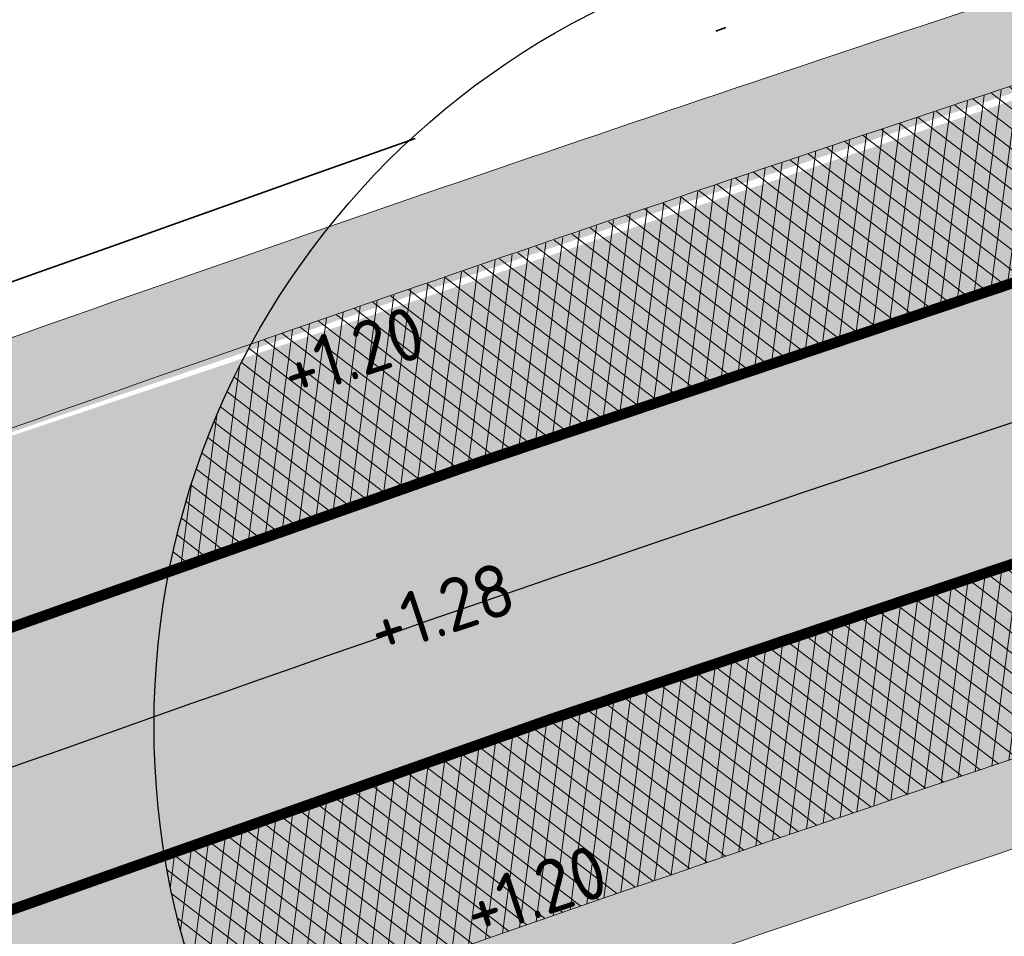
# Model space of a CAD drawing. Header units: metres. Extents: x 132493 to 134960, y 502695 to 503907.
# Tile 84 of 144: x 133388.53 to 133397.78, y 503150.2 to 503158.81. Entities that reach past the tile are written whole.
import ezdxf

# ---------------------------------------------------------------- set-up
doc = ezdxf.new("R2010")
doc.units = ezdxf.units.M
doc.linetypes.add('VW-1-1_STREEP', pattern=[2, 1, -1])
doc.linetypes.add('XX-PROJECTGRENS', pattern=[18, 12, -3, 0, -3])
doc.layers.get('Defpoints').update_dxf_attribs({"color": 3})
for name, color, linetype, lineweight, plot in [('ARC-hoev-fietsstrook-plateau-drempel-afalt rood', 241, 'Continuous', 18, False), ('ARC-hoev-gras zaaien', 73, 'Continuous', 35, False), ('ARC-hoev-nieuw-asfalt-streetprint', 215, 'Continuous', 35, False)]:
    doc.layers.add(name, color=color, linetype=linetype, lineweight=lineweight, plot=plot)
for name, color, linetype, lineweight in [('N-WE-GR-GRAS-A-200', 81, 'Continuous', 18), ('N-WE-KG-GRENS_WERKGRENS-G', 5, 'XX-PROJECTGRENS', 35), ('N-WE-VH-KANTVERHARDING-G', 2, 'Continuous', 18), ('N-WE-VH-VERHARDING_ASFALT-A', 23, 'Continuous', 18), ('N-WE-VW-MARKERING_LANGS_STREEP_11_010-G', 7, 'VW-1-1_STREEP', 13), ('N02-WE-VH-VERHARDING_ASFALT-A', 252, 'Continuous', 18), ('X-XX-AL-DETAIL1-T25', 7, 'Continuous', 25)]:
    doc.layers.add(name, color=color, linetype=linetype, lineweight=lineweight)
doc.styles.add('NLCS-ISO-M200-T25', font='NLCS-ISO.ttf', dxfattribs={"height": 0.5})
pattern_1 = [(262.4278792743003, (0, 0), (0.1486919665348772, -0.01976610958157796), []), (322.4278792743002, (0, 0), (0.09146393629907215, 0.1188879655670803), [])]

msp = doc.modelspace()

# ---------------------------------------------------------------- hatches: boundary and pattern name
at = {"layer": 'ARC-hoev-fietsstrook-plateau-drempel-afalt rood', "transparency": 33554661}
h = msp.add_hatch(color=256, dxfattribs=at)
h.dxf.hatch_style = 1
edge = h.paths.add_edge_path()
edge.add_arc((133874.0785810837, 501859.3957617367), 1383.652869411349, 110.685719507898, 112.2774342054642, ccw=False)
edge.add_line((133385.3147152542, 503153.8474396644), (133406.696, 503161.006))
edge.add_arc((133489.1299196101, 502892.3203188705), 281.0468757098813, 102.48983840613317, 107.05623810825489, ccw=False)
edge.add_line((133428.3489063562, 503166.7160454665), (133432.1803776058, 503167.5273210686))
edge.add_line((133432.1803776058, 503167.5273210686), (133439.1825611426, 503168.8599553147))
edge.add_line((133439.1825611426, 503168.8599553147), (133446.2176858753, 503170.0060392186))
edge.add_arc((133414.3323586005, 503395.2937239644), 227.5328877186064, 278.0556597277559, 282.3451638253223)
edge.add_arc((133422.5347198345, 503358.1242526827), 189.4692158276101, 282.3252506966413, 289.1152212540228)
edge.add_arc((133363.3031030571, 503510.0072610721), 352.429251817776, 290.1279035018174, 293.9666326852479)
edge.add_line((133506.461469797, 503187.9636932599), (133507.1268222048, 503186.3449442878))
edge.add_arc((133377.3554252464, 503474.9728560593), 316.4596134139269, 290.03505620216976, 294.20939162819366, ccw=False)
edge.add_arc((133420.7884745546, 503364.7020125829), 198.0051933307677, 281.8415515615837, 289.15929448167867, ccw=False)
edge.add_arc((133416.2490677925, 503383.364706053), 217.2031011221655, 277.99753115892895, 282.0032829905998, ccw=False)
edge.add_line((133446.4686288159, 503168.2741082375), (133436.3161534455, 503166.5569313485))
edge.add_line((133436.3161534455, 503166.5569313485), (133426.2376053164, 503164.4487757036))
edge.add_arc((133485.8196719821, 502904.7478368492), 266.4481193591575, 102.9215082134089, 107.3500818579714)
edge.add_line((133406.3623620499, 503159.0727003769), (133385.9217347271, 503152.2060470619))
edge.add_arc((133874.0785810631, 501859.3957617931), 1381.902869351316, 110.686213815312, 112.2773508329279)
edge.add_line((133350.2124804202, 503138.152911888), (133349.5472091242, 503139.7715280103))
h = msp.add_hatch(color=256, dxfattribs=at)
h.dxf.hatch_style = 1
edge = h.paths.add_edge_path()
edge.add_line((133351.162867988, 503135.8406031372), (133362.9430079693, 503140.6032789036))
edge.add_line((133362.9430079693, 503140.6032789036), (133368.9272291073, 503142.9745040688))
edge.add_line((133368.9272291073, 503142.9745040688), (133386.7888810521, 503149.8611911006))
edge.add_line((133386.7888810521, 503149.8611911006), (133396.9074360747, 503153.3917337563))
edge.add_line((133396.9074360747, 503153.3917337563), (133407.1054617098, 503156.6856919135))
edge.add_arc((133485.8196719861, 502904.7478368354), 263.9481193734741, 102.92295074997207, 107.35063303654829, ccw=False)
edge.add_arc((133485.8196719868, 502904.747836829), 263.9481193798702, 98.49526846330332, 102.9229507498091, ccw=False)
edge.add_arc((133416.2490677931, 503383.3647060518), 219.70310112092, 278.0003644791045, 282.0052124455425)
edge.add_arc((133416.249067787, 503383.3647060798), 219.7031011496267, 282.0052124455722, 286.0100604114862)
edge.add_arc((133424.3205027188, 503353.1113213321), 188.3979050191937, 286.1881840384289, 292.422048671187)
edge.add_line((133496.1803872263, 503178.9564258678), (133508.0773256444, 503184.0324457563))
edge.add_line((133508.0773256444, 503184.0324457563), (133508.7426780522, 503182.4136967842))
edge.add_line((133508.7426780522, 503182.4136967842), (133496.8575648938, 503177.3427223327))
edge.add_arc((133412.6910628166, 503386.3081157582), 225.2787955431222, 286.6741153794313, 291.93845340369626, ccw=False)
edge.add_arc((133416.2490677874, 503383.3647060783), 221.4531011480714, 282.006545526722, 286.010763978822, ccw=False)
edge.add_arc((133416.2490677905, 503383.364706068), 221.4531011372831, 278.0023270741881, 282.0065455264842, ccw=False)
edge.add_arc((133485.8196719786, 502904.7478368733), 262.1981193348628, 98.49691403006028, 102.9239692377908)
edge.add_arc((133485.8196719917, 502904.7478368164), 262.1981193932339, 102.9239692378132, 107.3510244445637)
edge.add_line((133407.6256344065, 503155.0147868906), (133404.5578980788, 503154.0514184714))
edge.add_line((133404.5578980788, 503154.0514184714), (133391.3422839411, 503149.6280387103))
edge.add_line((133391.3422839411, 503149.6280387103), (133387.0475230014, 503148.0616749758))
edge.add_line((133387.0475230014, 503148.0616749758), (133382.3092683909, 503146.2875099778))
edge.add_line((133382.3092683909, 503146.2875099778), (133382.2557241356, 503146.4276278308))
edge.add_line((133382.2557241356, 503146.4276278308), (133362.998749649, 503138.9027577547))
edge.add_line((133362.998749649, 503138.9027577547), (133351.7711160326, 503134.3607255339))
edge.add_line((133351.7711160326, 503134.3607255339), (133351.162867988, 503135.8406031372))
at = {"layer": 'ARC-hoev-gras zaaien', "transparency": 33554623}
h = msp.add_hatch(color=256, dxfattribs=at)
h.dxf.hatch_style = 1
edge = h.paths.add_edge_path()
edge.add_line((133044.3094053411, 503023.3810425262), (133040.6147527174, 503022.3720987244))
edge.add_line((133040.6147527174, 503022.3720987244), (132963.3332375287, 502994.9680901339))
edge.add_line((132963.3332375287, 502994.9680901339), (132943.1313250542, 502987.7010206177))
edge.add_line((132943.1313250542, 502987.7010206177), (132911.7394164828, 502976.1370917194))
edge.add_line((132911.7394164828, 502976.1370917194), (132911.4612885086, 502976.8943840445))
edge.add_line((132911.4612885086, 502976.8943840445), (132942.5208133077, 502988.3290478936))
edge.add_line((132942.5208133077, 502988.3290478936), (132970.6246144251, 502998.4072050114))
edge.add_line((132970.6246144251, 502998.4072050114), (133038.368249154, 503022.471557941))
edge.add_line((133038.368249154, 503022.471557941), (133038.1059999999, 503023.2249999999))
edge.add_line((133038.1059999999, 503023.2249999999), (133047.748, 503026.616))
edge.add_line((133047.748, 503026.616), (133047.9894989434, 503025.935777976))
edge.add_line((133047.9894989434, 503025.935777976), (133127.6866354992, 503053.755246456))
edge.add_line((133127.6866354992, 503053.755246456), (133134.8985067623, 503056.4384517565))
edge.add_line((133134.8985067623, 503056.4384517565), (133149.6508293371, 503061.6609081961))
edge.add_line((133149.6508293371, 503061.6609081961), (133181.9466400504, 503073.7221093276))
edge.add_line((133181.9466400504, 503073.7221093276), (133199.629922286, 503080.2760638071))
edge.add_line((133199.629922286, 503080.2760638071), (133213.7543262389, 503085.6010153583))
edge.add_line((133213.7543262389, 503085.6010153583), (133233.1558703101, 503093.0755663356))
edge.add_line((133233.1558703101, 503093.0755663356), (133252.5574143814, 503100.5501173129))
edge.add_line((133252.5574143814, 503100.5501173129), (133257.9341504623, 503102.7553635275))
edge.add_line((133257.9341504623, 503102.7553635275), (133289.067585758, 503115.5031302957))
edge.add_line((133289.067585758, 503115.5031302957), (133322.7946553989, 503129.3964013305))
edge.add_line((133322.7946553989, 503129.3964013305), (133334.4565246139, 503134.3537154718))
edge.add_line((133334.4565246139, 503134.3537154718), (133353.9935656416, 503142.44732903))
edge.add_arc((133874.078580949, 501859.3957620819), 1384.452869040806, 110.68549416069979, 112.06517551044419, ccw=False)
edge.add_arc((133543.4399894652, 502717.1634261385), 465.2314050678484, 107.23389804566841, 109.90622373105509, ccw=False)
edge.add_line((133405.6044053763, 503161.5074505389), (133415.8725093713, 503164.4926783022))
edge.add_line((133415.8725093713, 503164.4926783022), (133424.3666505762, 503166.6323808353))
edge.add_arc((133423.2482539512, 503166.6893353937), 1.119845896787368, 293.1580167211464, 357.0847200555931, ccw=False)
edge.add_line((133423.6886538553, 503165.6597224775), (133416.1352514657, 503163.7349268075))
edge.add_line((133416.1352514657, 503163.7349268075), (133405.8421951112, 503160.7436071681))
edge.add_arc((133727.9458621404, 502167.9539437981), 1043.734682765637, 107.9752925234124, 109.1640586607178)
edge.add_arc((133874.078580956, 501859.3957620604), 1383.652869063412, 110.6857195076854, 112.0490643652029)
edge.add_line((133354.6546910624, 503141.8520321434), (133335.0465, 503133.7495))
edge.add_line((133335.0465, 503133.7495), (133323.1004101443, 503128.6571344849))
edge.add_line((133323.1004101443, 503128.6571344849), (133289.3716051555, 503114.7631479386))
edge.add_line((133289.3716051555, 503114.7631479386), (133258.907064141, 503102.2897263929))
edge.add_line((133258.907064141, 503102.2897263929), (133252.853035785, 503099.8066915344))
edge.add_line((133252.853035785, 503099.8066915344), (133233.445556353, 503092.3298539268))
edge.add_line((133233.445556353, 503092.3298539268), (133214.038076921, 503084.8530163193))
edge.add_line((133214.038076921, 503084.8530163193), (133200.7851276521, 503079.9260968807))
edge.add_line((133200.7851276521, 503079.9260968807), (133181.8111879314, 503072.8173645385))
edge.add_line((133181.8111879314, 503072.8173645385), (133149.9248116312, 503060.9092610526))
edge.add_line((133149.9248116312, 503060.9092610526), (133135.1666856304, 503055.6847081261))
edge.add_line((133135.1666856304, 503055.6847081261), (133129.729249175, 503053.6961219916))
edge.add_arc((133149.0774722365, 503000.8699292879), 56.2579805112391, 110.115859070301, 133.7513990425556)
edge.add_line((133110.17335192, 503041.5077170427), (133098.8758141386, 503030.2231833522))
edge.add_arc((133081.2083273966, 503047.9110297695), 24.9999999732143, 274.4320532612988, 314.96700573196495, ccw=False)
edge.add_arc((133081.2083273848, 503047.9110297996), 25.00000000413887, 264.3639724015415, 274.43205328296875, ccw=False)
edge.add_line((133078.7531103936, 503023.0318837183), (133062.8304569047, 503024.6032225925))
edge.add_arc((133057.2066288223, 502968.8812143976), 56.00508583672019, 84.23685191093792, 103.3139484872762)
h = msp.add_hatch(color=256, dxfattribs=at)
h.dxf.hatch_style = 1
edge = h.paths.add_edge_path()
edge.add_line((133395.1916076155, 503149.8265648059), (133395.313342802, 503149.1313361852))
edge.add_line((133395.313342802, 503149.1313361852), (133395.181318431, 503149.1084702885))
edge.add_line((133395.181318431, 503149.1084702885), (133391.3422839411, 503149.6280387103))
edge.add_line((133391.3422839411, 503149.6280387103), (133397.4712056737, 503151.735016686))
edge.add_line((133397.4712056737, 503151.735016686), (133404.5578980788, 503154.0514184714))
edge.add_arc((133488.5054056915, 502894.5408901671), 272.7506156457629, 103.68074165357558, 107.9255651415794, ccw=False)
edge.add_line((133423.9967282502, 503159.5532085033), (133424.1235937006, 503158.7332319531))
edge.add_arc((133482.0725507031, 502916.0100738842), 249.5448117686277, 103.4277276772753, 108.0584411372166)
edge.add_arc((133543.4399895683, 502717.1634258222), 457.6314054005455, 107.645860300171, 108.8475228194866)
edge.add_line((133395.6018147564, 503150.2573847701), (133395.1436057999, 503150.1007027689))
edge.add_line((133395.1436057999, 503150.1007027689), (133395.1916076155, 503149.8265648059))
at = {"layer": 'ARC-hoev-nieuw-asfalt-streetprint', "transparency": 33554534}
h = msp.add_hatch(color=256, dxfattribs=at)
h.dxf.hatch_style = 1
edge = h.paths.add_edge_path()
edge.add_line((133350.2124804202, 503138.152911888), (133368.0183238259, 503145.3034398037))
edge.add_line((133368.0183238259, 503145.3034398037), (133385.9217347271, 503152.2060470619))
edge.add_line((133385.9217347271, 503152.2060470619), (133396.1020405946, 503155.7584687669))
edge.add_arc((133488.2908971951, 502892.3663371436), 279.0594923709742, 98.61931450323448, 109.2903583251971, ccw=False)
edge.add_arc((133416.2490677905, 503383.3647060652), 217.2031011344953, 277.9975311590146, 286.0090348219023)
edge.add_arc((133409.3766475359, 503397.1455138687), 232.3617369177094, 286.7007830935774, 294.8775911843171)
edge.add_line((133507.1268222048, 503186.3449442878), (133508.0773256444, 503184.0324457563))
edge.add_line((133508.0773256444, 503184.0324457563), (133496.1803872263, 503178.9564258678))
edge.add_arc((133439.1611432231, 503310.7452326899), 143.5948599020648, 285.21421151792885, 293.3960211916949, ccw=False)
edge.add_arc((133416.2490677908, 503383.3647060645), 219.7031011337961, 278.0003644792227, 286.01006041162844, ccw=False)
edge.add_arc((133488.2963002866, 502892.3435844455), 276.5828280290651, 98.62308436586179, 109.2943501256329)
edge.add_line((133396.9074360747, 503153.3917337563), (133386.7888810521, 503149.8611911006))
edge.add_line((133386.7888810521, 503149.8611911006), (133368.9272291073, 503142.9745040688))
edge.add_line((133368.9272291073, 503142.9745040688), (133351.162867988, 503135.8406031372))
edge.add_line((133351.162867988, 503135.8406031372), (133350.2124804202, 503138.152911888))
at = {"layer": 'N-WE-GR-GRAS-A-200', "transparency": 33554559}
h = msp.add_hatch(dxfattribs=at)
h.set_pattern_fill('AGR-GRAS_02', color=256, scale=0.02, angle=41.18807900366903, pattern_type=2)
h.set_pattern_definition([(41.18807900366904, (261.7363541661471, 109.896995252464), (0.01880380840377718, 0.2822169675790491), [0.04999999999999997, -0.1499999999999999]), (41.18807900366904, (261.7401109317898, 110.059740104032), (0.01880380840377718, 0.2822169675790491), [0.04999999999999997, -0.1499999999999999]), (131.188079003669, (261.7053079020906, 109.9628445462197), (-0.2822169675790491, 0.01880380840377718), [0.05, -0.15]), (131.188079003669, (261.7194147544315, 110.0682058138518), (-0.2822169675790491, 0.01880380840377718), [0.05, -0.15]), (86.18807900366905, (261.674261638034, 110.0286938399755), (-0.1317065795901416, 0.1505103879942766), [0.04999999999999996, -0.2328427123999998]), (176.188079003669, (261.8191348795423, 109.9694338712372), (-0.1505103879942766, -0.1317065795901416), [0.04999999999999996, -0.2328427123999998]), (67.75313020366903, (261.7344697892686, 109.9750750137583), (0.1505103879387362, 0.1317065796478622), [0.05, -0.3972135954]), (67.75313020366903, (261.7363461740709, 110.1095981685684), (0.1505103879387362, 0.1317065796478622), [0.05, -0.3972135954]), (104.623027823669, (261.8417114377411, 109.9891898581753), (-0.1317065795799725, 0.1505103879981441), [0.05, -0.3972135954]), (104.623027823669, (261.7147138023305, 109.997651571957), (-0.1317065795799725, 0.1505103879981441), [0.05, -0.3972135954]), (104.623027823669, (261.8003190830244, 110.0061212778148), (-0.1317065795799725, 0.1505103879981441), [0.05, -0.3972135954]), (157.7531302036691, (261.6639155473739, 109.9797759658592), (-0.1317065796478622, 0.1505103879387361), [0.05, -0.3972135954]), (194.623027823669, (261.7467002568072, 109.9459131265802), (-0.1505103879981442, -0.1317065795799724), [0.05, -0.3972135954])])
edge = h.paths.add_edge_path()
edge.add_arc((133397.2958934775, 503152.1770414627), 7.499999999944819, 141.3245848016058, 151.4355540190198)
edge.add_line((133390.7087945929, 503155.7631435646), (133396.2414590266, 503157.6568489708))
edge.add_line((133396.2414590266, 503157.6568489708), (133400.3817386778, 503159.0127974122))
edge.add_line((133400.3817386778, 503159.0127974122), (133399.133761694, 503159.4483714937))
edge.add_line((133399.133761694, 503159.4483714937), (133395.7561803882, 503158.3274078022))
edge.add_line((133395.7561803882, 503158.3274078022), (133391.4406538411, 503156.863849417))
h = msp.add_hatch(dxfattribs=at)
h.set_pattern_fill('AGR-GRAS_02', color=256, scale=0.02, angle=41.18807900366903, pattern_type=2)
h.set_pattern_definition([(19.88062735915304, (198885.0559381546, -10817.71022645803), (0.1200683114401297, 0.256092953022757), [0.04999999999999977, -0.1499999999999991]), (19.88062735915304, (198885.1185751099, -10817.55997130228), (0.1200683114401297, 0.256092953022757), [0.04999999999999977, -0.1499999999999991]), (109.880627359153, (198885.0509419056, -10817.63759700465), (-0.256092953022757, 0.1200683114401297), [0.05, -0.15]), (109.880627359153, (198885.1023698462, -10817.5445638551), (-0.256092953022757, 0.1200683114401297), [0.05, -0.15]), (64.88062735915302, (198885.0459456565, -10817.56496755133), (-0.06801232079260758, 0.1880806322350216), [0.05000000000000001, -0.2328427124]), (154.880627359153, (198885.1593825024, -10817.67281968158), (-0.1880806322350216, -0.06801232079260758), [0.04999999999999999, -0.2328427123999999]), (46.44567855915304, (198885.0825546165, -10817.63679918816), (0.1880806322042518, 0.06801232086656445), [0.04999999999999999, -0.3972135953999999]), (46.44567855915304, (198885.1331847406, -10817.5121533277), (0.1880806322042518, 0.06801232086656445), [0.04999999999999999, -0.3972135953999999]), (83.3155761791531, (198885.1875945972, -10817.66261783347), (-0.0680123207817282, 0.1880806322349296), [0.05, -0.3972135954]), (83.3155761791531, (198885.0723527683, -10817.60858709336), (-0.0680123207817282, 0.1880806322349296), [0.05, -0.3972135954]), (83.3155761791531, (198885.1551840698, -10817.63180293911), (-0.0680123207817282, 0.1880806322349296), [0.05, -0.3972135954]), (136.4456785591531, (198885.0185313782, -10817.60678211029), (-0.06801232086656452, 0.1880806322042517), [0.05, -0.3972135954]), (173.315576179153, (198885.083352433, -10817.66841189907), (-0.1880806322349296, -0.06801232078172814), [0.04999999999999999, -0.3972135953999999])])
edge = h.paths.add_edge_path()
edge.add_line((133395.1916076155, 503149.8265648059), (133395.313342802, 503149.1313361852))
edge.add_line((133395.313342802, 503149.1313361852), (133395.181318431, 503149.1084702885))
edge.add_line((133395.181318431, 503149.1084702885), (133391.3422839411, 503149.6280387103))
edge.add_line((133391.3422839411, 503149.6280387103), (133397.4712056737, 503151.735016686))
edge.add_line((133397.4712056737, 503151.735016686), (133404.5578980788, 503154.0514184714))
edge.add_line((133404.5578980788, 503154.0514184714), (133404.7169276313, 503153.2625146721))
edge.add_arc((133543.4399895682, 502717.1634258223), 457.6314054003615, 107.6458603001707, 108.8475228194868)
edge.add_line((133395.6018147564, 503150.2573847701), (133395.1436057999, 503150.1007027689))
edge.add_line((133395.1436057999, 503150.1007027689), (133395.1916076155, 503149.8265648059))
at = {"layer": 'N-WE-VH-VERHARDING_ASFALT-A', "transparency": 33554559}
h = msp.add_hatch(dxfattribs=at)
h.set_pattern_fill('AVH-ASFALT_LAAG1-D', color=11, scale=5, angle=182, pattern_type=2)
h.set_pattern_definition(pattern_1)
edge = h.paths.add_edge_path()
edge.add_line((133390.708794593, 503155.7631435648), (133395.6795591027, 503157.4626258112))
edge.add_line((133395.6795591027, 503157.4626258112), (133400.3817386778, 503159.0127974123))
edge.add_arc((133397.2958934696, 503152.1770414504), 7.500000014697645, 48.3883762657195, 65.70429562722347, ccw=False)
edge.add_line((133402.2764777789, 503157.7845168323), (133396.5523176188, 503155.9094739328))
edge.add_line((133396.5523176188, 503155.9094739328), (133390.7004637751, 503153.9067373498))
edge.add_line((133390.7004637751, 503153.9067373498), (133389.93996625, 503153.6400297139))
edge.add_arc((133397.2958934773, 503152.1770414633), 7.49999999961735, 151.4355540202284, 168.7514734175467, ccw=False)
h = msp.add_hatch(dxfattribs=at)
h.set_pattern_fill('AVH-ASFALT_LAAG1-D', color=11, scale=5, angle=182, pattern_type=2)
h.set_pattern_definition(pattern_1)
edge = h.paths.add_edge_path()
edge.add_line((133391.5507326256, 503151.5556213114), (133403.9242635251, 503155.6862736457))
edge.add_arc((133397.0871720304, 503152.0711090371), 7.734030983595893, 14.848200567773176, 27.867990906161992, ccw=False)
edge.add_line((133404.5629494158, 503154.0530242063), (133398.583693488, 503152.1071083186))
edge.add_arc((133543.4399890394, 502717.163427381), 458.4314037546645, 108.420135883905, 109.0044682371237)
edge.add_line((133394.1555202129, 503150.6071945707), (133391.8962462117, 503149.8224686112))
edge.add_line((133391.8962462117, 503149.8224686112), (133390.3698882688, 503149.2848179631))
edge.add_arc((133397.556671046, 503152.2257790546), 7.765249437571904, 189.5674601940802, 202.2552626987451, ccw=False)
edge.add_line((133389.8994316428, 503150.9351266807), (133391.5507326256, 503151.5556213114))
at = {"layer": 'N02-WE-VH-VERHARDING_ASFALT-A', "transparency": 33554559}
h = msp.add_hatch(dxfattribs=at)
h.set_pattern_fill('AVH-BSS_KEIFORMAAT_ELLEBOOG-SO', color=2, angle=226, pattern_type=2)
h.set_pattern_definition([(246.4278792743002, (0, 0), (0.05424870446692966, -0.1382283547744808), [0.315, -0.105]), (156.4278792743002, (0.1924770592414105, -0.08397965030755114), (0.05424870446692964, -0.1382283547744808), [0.315, -0.105])])
edge = h.paths.add_edge_path()
edge.add_line((133390.7004637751, 503153.9067373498), (133400.1725177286, 503157.1049155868))
edge.add_line((133400.1725177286, 503157.1049155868), (133402.2764777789, 503157.7845168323))
edge.add_arc((133397.2958934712, 503152.1770414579), 7.500000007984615, 27.897913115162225, 48.38837623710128, ccw=False)
edge.add_line((133403.9242635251, 503155.6862736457), (133391.5507326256, 503151.5556213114))
edge.add_line((133391.5507326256, 503151.5556213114), (133389.8932511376, 503150.9725140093))
edge.add_arc((133397.2958934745, 503152.1770414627), 7.499999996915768, 168.7514734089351, 189.2419365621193, ccw=False)
edge.add_line((133389.93996625, 503153.6400297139), (133390.7004637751, 503153.9067373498))

# ---------------------------------------------------------------- linework, layer by layer
at = {"layer": 'Defpoints', "flags": 128}
for points in [[(133335.4504452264, 503132.0053922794, -0.009835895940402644), (133385.9217347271, 503152.2060470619, -0.01165277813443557), (133406.3623620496, 503159.0727003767, -0.03866584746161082), (133446.4686288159, 503168.2741082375, 0.03497102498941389), (133476.1512789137, 503174.5851279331, 0.02718182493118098), (133495.2130681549, 503181.2617497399), (133508.9356879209, 503187.1167259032), (133513.8202700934, 503188.835567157)], [(133335.937661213, 503130.8542534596, -0.009834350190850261), (133386.3553114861, 503151.0336204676, -0.01164884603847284), (133406.7339112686, 503157.8791959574, -0.03866195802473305), (133446.6479073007, 503167.037019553, 0.03496707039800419), (133476.4979056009, 503173.3841475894, 0.02719451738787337), (133495.6967161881, 503180.1090828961), (133509.3889012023, 503185.9510735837), (133517.2405361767, 503188.7139944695)], [(133336.4248771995, 503129.7031146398, -0.00983280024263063), (133386.7888810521, 503149.8611911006, -0.01164489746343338), (133407.1054617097, 503156.6856919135, -0.03865805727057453), (133446.8272136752, 503165.7999349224, 0.03496312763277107), (133476.8445313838, 503172.1831670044, 0.02720707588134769), (133496.1803872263, 503178.9564258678), (133509.8421144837, 503184.7854212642), (133514.6501180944, 503186.4773151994)]]:
    msp.add_lwpolyline(points, format="xyb", dxfattribs=at)
at = {"layer": 'Defpoints'}
msp.add_circle((133397.2958934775, 503152.1770414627), 7.5, dxfattribs=at)
at = {"layer": 'N-WE-KG-GRENS_WERKGRENS-G', "flags": 128}
msp.add_lwpolyline([(133128.2300207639, 503054.5320335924), (133134.7308949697, 503056.9095415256), (133137.1726162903, 503057.7542118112), (133149.4795904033, 503062.1306876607), (133213.5769820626, 503086.0685147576), (133252.3726510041, 503101.0147584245), (133270.8706017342, 503108.6016169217), (133306.8845455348, 503123.329621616), (133329.2479074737, 503132.6181435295), (133334.2467540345, 503134.8077616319, -0.009844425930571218), (133384.8637774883, 503155.0667564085, 0.0002674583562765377), (133395.2450931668, 503158.7599327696), (133404.4047577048, 503161.7069303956), (133414.3680779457, 503164.4651842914), (133423.3375518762, 503166.665003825), (133422.7640556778, 503168.0921528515), (133426.0535146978, 503169.4217021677), (133426.8625576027, 503167.4200363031), (133431.5381101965, 503168.3037502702), (133432.8605034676, 503169.7050978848, -0.01252502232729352), (133446.1950836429, 503172.024689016), (133446.4274399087, 503171.1419565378), (133453.6951711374, 503172.4352029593), (133464.2441775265, 503174.5581261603), (133468.7507191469, 503175.6983460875), (133481.3466587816, 503179.8027244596), (133494.5838262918, 503184.5239476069), (133505.9859397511, 503189.2401041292), (133509.7453047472, 503190.5054281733), (133516.5469371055, 503192.9082903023), (133520.2490062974, 503182.1618742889), (133500.0104023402, 503174.4274569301), (133496.1304450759, 503172.7271114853), (133491.3793823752, 503168.1817010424), (133490.5712790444, 503170.4471541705)], format="xyb", dxfattribs=at)
at = {"layer": 'N-WE-VH-KANTVERHARDING-G', "flags": 128}
for points in [[(133395.6795591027, 503157.4626258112, -0.005748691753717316), (133405.8421951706, 503160.7436071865, -0.03867127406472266), (133446.2176858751, 503170.0060392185, 0.03497658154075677), (133475.666, 503176.2665000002, 0.0271638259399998), (133494.5360000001, 503182.8755000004), (133508.3011893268, 503188.7486391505), (133513.2393764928, 503190.4863435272)], [(133518.0014822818, 503186.4673416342, 0.0388036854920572), (133514.3819332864, 503185.0849946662), (133509.1844751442, 503182.6229747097, -0.009776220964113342), (133508.2930372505, 503182.2218503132), (133496.8575648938, 503177.3427223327, -0.02722443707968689), (133477.3298059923, 503170.5017937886, -0.03495762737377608), (133447.0782893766, 503164.0680232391, 0.03865257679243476), (133407.6256344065, 503155.0147868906, 0.01163934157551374), (133387.3958662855, 503148.2197853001, 0.0009874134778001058), (133382.3092683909, 503146.2875099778)], [(133334.4565246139, 503134.3537154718, -0.009839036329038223), (133385.0372159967, 503154.5977887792, -0.005912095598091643), (133395.4250363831, 503158.221057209, -0.005748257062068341), (133405.6044053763, 503161.5074505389, -0.0180818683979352), (133424.3666505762, 503166.6323808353, -0.0180818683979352)], [(133424.1194872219, 503158.7597735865, 0.01613837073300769), (133407.8634284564, 503154.2509448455, 0.007309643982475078), (133395.1436057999, 503150.1007027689)], [(133334.7683428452, 503133.6169866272, -0.00983805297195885), (133385.3147152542, 503153.8474396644, -0.005909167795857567), (133395.6795591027, 503157.4626258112, -0.005909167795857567)]]:
    msp.add_lwpolyline(points, format="xyb", dxfattribs=at)
at = {"layer": 'N-WE-VW-MARKERING_LANGS_STREEP_11_010-G', "ltscale": 4, "const_width": 0.1, "flags": 128}
for points in [[(133350.2124804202, 503138.152911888, -0.006942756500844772), (133385.9217347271, 503152.2060470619, -0.01165277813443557), (133406.3623620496, 503159.0727003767, -0.03866584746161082), (133446.4686288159, 503168.2741082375, 0.03497102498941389), (133476.1512789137, 503174.5851279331, 0.02718182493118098), (133495.2130681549, 503181.2617497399), (133507.1268222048, 503186.3449442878)], [(133351.1628679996, 503135.840603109, -0.006939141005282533), (133386.7888810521, 503149.8611911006, -0.01164489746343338), (133407.1054617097, 503156.6856919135, -0.03865805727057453), (133446.8272136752, 503165.7999349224, 0.03496312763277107), (133476.8445313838, 503172.1831670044, 0.02720707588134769), (133496.1803872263, 503178.9564258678), (133508.0773256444, 503184.0324457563)]]:
    msp.add_lwpolyline(points, format="xyb", dxfattribs=at)

# ---------------------------------------------------------------- texts
at = {"layer": 'X-XX-AL-DETAIL1-T25', "char_height": 0.4999999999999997, "attachment_point": 1, "rotation": 18.29566123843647, "style": 'NLCS-ISO-M200-T25'}
for s, insert in [('+1.20', (133390.9366812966, 503155.7086032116)), ('+1.28', (133391.7530433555, 503153.2952897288)), ('+1.20', (133392.6526530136, 503150.6506826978))]:
    msp.add_mtext_dynamic_manual_height_columns(s, width=2.253737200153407, gutter_width=2.499999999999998, heights=[0], dxfattribs=dict(at, insert=insert))

doc.saveas('drawing.dxf')
